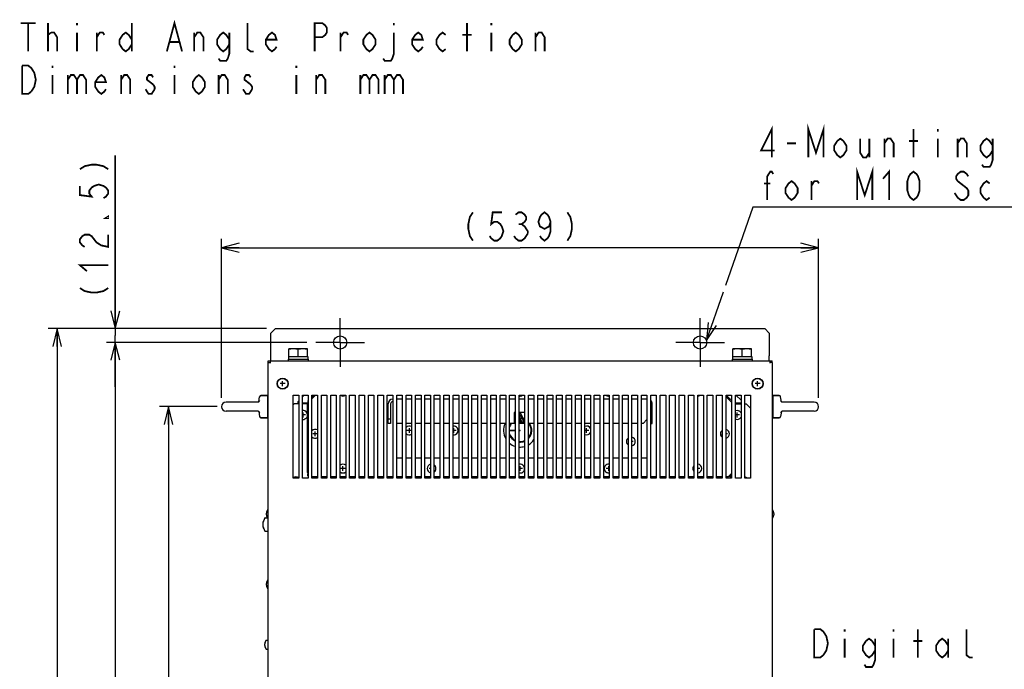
# Model space of a CAD drawing. Extents: x 27 to 410, y 33 to 287.
# Tile 22 of 31: x 27 to 138, y 202 to 275. Entities that reach past the tile are written whole.
import ezdxf

# ---------------------------------------------------------------- set-up
doc = ezdxf.new("R2010")
doc.units = 0
doc.header["$LTSCALE"] = 23.1
doc.linetypes.add('CENTER', pattern=[0.6, 0.375, -0.075, 0.075, -0.075])
doc.layers.get('0').update_dxf_attribs({"linetype": 'CONTINUOUS'})
for name, color, linetype in [('ALL_AXIS', 7, 'CONTINUOUS'), ('ALL_CHAMFER_FEAT', 7, 'CONTINUOUS'), ('ALL_CURVE', 7, 'CONTINUOUS'), ('ALL_DIM', 7, 'CONTINUOUS'), ('ALL_FEATURES', 7, 'CONTINUOUS'), ('ALL_NOTE', 7, 'CONTINUOUS')]:
    doc.layers.add(name, color=color, linetype=linetype)
doc.dimstyles.get("Standard").update_dxf_attribs({"dimtxt": 2.5, "dimasz": 2.5, "dimexe": 1.25, "dimexo": 0.625, "dimtad": 1, "dimcen": 2.5, "dimazin": 3, "dimtfac": 1, "dimtmove": 0, "dimatfit": 3})

# ---------------------------------------------------------------- blocks, each defined once
blk = doc.blocks.new('_OPEN')
at = {"color": 0, "linetype": 'BYBLOCK'}
for p, q in [((0, 0), (-1, 0.25)), ((-1, -0.25), (0, 0)), ((-1, 0), (0, 0))]:
    blk.add_line(p, q, dxfattribs=at)
blk = doc.blocks.new('*D5')
at = {"layer": 'ALL_DIM', "color": 2, "linetype": 'CONTINUOUS'}
for p, q in [((59.76, 238.42), (37.12, 238.42)), ((38.12, 238.42), (38.12, 195.92)), ((38.12, 153.42), (38.12, 195.92)), ((43.2, 153.42), (37.12, 153.42)), ((59.76, 153.42), (45.43, 153.42))]:
    blk.add_line(p, q, dxfattribs=at)
at = {"layer": 'ALL_DIM', "color": 2, "linetype": 'CONTINUOUS', "xscale": 2, "yscale": 2, "zscale": 2}
for p, rotation in [((38.12, 238.42), 90), ((38.12, 153.42), 270)]:
    blk.add_blockref('_OPEN', p, dxfattribs=dict(at, rotation=rotation))
blk = doc.blocks.new('*D6')
at = {"layer": 'ALL_DIM', "color": 2, "linetype": 'CONTINUOUS'}
for p, q in [((49.62, 231.17), (43.12, 231.17)), ((44.12, 231.17), (44.12, 195.54)), ((44.12, 159.92), (44.12, 195.54)), ((49.62, 159.92), (43.12, 159.92))]:
    blk.add_line(p, q, dxfattribs=at)
at = {"layer": 'ALL_DIM', "color": 2, "linetype": 'CONTINUOUS', "xscale": 2, "yscale": 2, "zscale": 2}
for p, rotation in [((44.12, 231.17), 90), ((44.12, 159.92), 270)]:
    blk.add_blockref('_OPEN', p, dxfattribs=dict(at, rotation=rotation))
blk = doc.blocks.new('*D8')
at = {"layer": 'ALL_DIM', "color": 2, "linetype": 'CONTINUOUS'}
for p, q in [((55.2, 239.98), (30.55, 239.98)), ((31.55, 239.98), (31.55, 195.92)), ((31.55, 151.85), (31.55, 195.92)), ((43.01, 151.85), (30.55, 151.85)), ((55.2, 151.85), (45.27, 151.85))]:
    blk.add_line(p, q, dxfattribs=at)
at = {"layer": 'ALL_DIM', "color": 2, "linetype": 'CONTINUOUS', "xscale": 2, "yscale": 2, "zscale": 2}
for p, rotation in [((31.55, 239.98), 90), ((31.55, 151.85), 270)]:
    blk.add_blockref('_OPEN', p, dxfattribs=dict(at, rotation=rotation))
blk = doc.blocks.new('*D29')
at = {"color": 2, "linetype": 'CONTINUOUS'}
for p, q in [((38.12, 239.98), (38.12, 259.53)), ((38.12, 259.53), (38.12, 239.2)), ((55.2, 239.98), (37.12, 239.98)), ((38.12, 233.42), (38.12, 239.2)), ((59.76, 238.42), (37.12, 238.42)), ((38.12, 238.42), (38.12, 233.42))]:
    blk.add_line(p, q, dxfattribs=at)
at = {"color": 2, "linetype": 'CONTINUOUS', "xscale": 2, "yscale": 2, "zscale": 2}
for p, rotation in [((38.12, 239.98), 270), ((38.12, 238.42), 90)]:
    blk.add_blockref('_OPEN', p, dxfattribs=dict(at, rotation=rotation))
blk = doc.blocks.new('*D32')
at = {"color": 2, "linetype": 'CONTINUOUS'}
for p, q in [((50.12, 232.17), (50.12, 250.12)), ((117.52, 232.17), (117.52, 250.12)), ((50.12, 249.12), (83.82, 249.12)), ((117.52, 249.12), (83.82, 249.12))]:
    blk.add_line(p, q, dxfattribs=at)
at = {"color": 2, "linetype": 'CONTINUOUS', "xscale": 2, "yscale": 2, "zscale": 2, "rotation": 180}
blk.add_blockref('_OPEN', (50.12, 249.12), dxfattribs=at)
at = {"color": 2, "linetype": 'CONTINUOUS', "xscale": 2, "yscale": 2, "zscale": 2}
blk.add_blockref('_OPEN', (117.52, 249.12), dxfattribs=at)

msp = doc.modelspace()

# ---------------------------------------------------------------- linework, layer by layer
at = {"color": 2, "linetype": 'CONTINUOUS', "const_width": 0.2}
for points in [[(34.123, 257.983), (34.657, 258.327), (35.457, 258.499), (35.99, 258.499), (36.79, 258.327), (37.323, 257.983)], [(34.123, 256.091), (34.123, 255.059), (35.457, 254.887), (35.19, 255.231), (35.19, 255.575), (35.457, 255.919), (35.723, 256.091), (36.257, 256.263), (36.79, 256.091), (37.057, 255.919), (37.323, 255.575), (37.323, 255.231), (37.057, 254.887), (36.79, 254.715)], [(37.323, 252.651), (37.323, 252.479), (37.057, 252.479), (37.323, 252.651)], [(78.491, 253.115), (78.147, 252.582), (77.975, 251.782), (77.975, 251.249), (78.147, 250.449), (78.491, 249.915)], [(81.759, 253.115), (80.727, 253.115), (80.555, 251.782), (80.899, 252.049), (81.243, 252.049), (81.587, 251.782), (81.759, 251.515), (81.931, 250.982), (81.759, 250.449), (81.587, 250.182), (81.243, 249.915), (80.899, 249.915), (80.555, 250.182), (80.383, 250.449)], [(83.307, 252.849), (83.651, 253.115), (83.995, 253.115), (84.339, 252.849), (84.511, 252.582), (84.511, 252.315), (84.339, 252.049), (83.995, 251.782), (84.339, 251.515), (84.511, 251.249), (84.683, 250.982), (84.683, 250.715)], [(87.263, 252.049), (87.091, 251.515), (86.575, 251.249), (86.059, 251.515), (85.887, 252.049), (86.059, 252.582), (86.231, 252.849), (86.575, 253.115), (86.919, 252.849), (87.091, 252.582), (87.263, 252.049), (87.263, 250.982), (87.091, 250.449), (86.919, 250.182), (86.575, 249.915), (86.231, 250.182), (86.059, 250.449)], [(89.155, 253.115), (89.499, 252.582), (89.671, 251.782), (89.671, 251.249), (89.499, 250.449), (89.155, 249.915)], [(83.651, 251.782), (83.995, 251.782)], [(34.657, 249.211), (34.39, 249.383), (34.123, 249.727), (34.123, 250.071), (34.39, 250.415), (34.657, 250.587), (35.19, 250.587), (35.457, 250.415), (35.723, 250.071), (35.99, 249.727), (36.523, 249.383), (37.323, 249.211), (37.323, 250.587)], [(84.683, 250.715), (84.339, 250.182), (83.995, 249.915), (83.651, 249.915), (83.307, 250.182), (83.135, 250.449)], [(34.923, 246.459), (34.123, 247.147), (37.323, 247.147)], [(34.123, 244.567), (34.657, 244.223), (35.457, 244.051), (35.99, 244.051), (36.79, 244.223), (37.323, 244.567)]]:
    msp.add_lwpolyline(points, dxfattribs=at)
at = {"layer": 'ALL_AXIS', "color": 7, "linetype": 'CENTER'}
for p, q in [((63.511, 238.415), (63.511, 241.165)), ((104.136, 238.415), (104.136, 241.165)), ((63.511, 238.415), (60.761, 238.415)), ((63.511, 238.415), (63.511, 235.665)), ((63.511, 238.415), (66.261, 238.415)), ((104.136, 238.415), (101.386, 238.415)), ((104.136, 238.415), (104.136, 235.665)), ((104.136, 238.415), (106.886, 238.415))]:
    msp.add_line(p, q, dxfattribs=at)
at = {"layer": 'ALL_AXIS', "color": 7, "linetype": 'CONTINUOUS'}
for p, q in [((57.667, 236.828), (57.667, 236.515)), ((57.667, 236.828), (59.854, 236.828)), ((57.698, 236.828), (57.698, 237.703)), ((59.823, 237.703), (57.698, 237.703)), ((58.761, 236.828), (58.761, 237.608)), ((59.823, 236.828), (59.823, 237.703)), ((59.854, 236.828), (59.854, 236.515)), ((107.792, 236.828), (107.792, 236.515)), ((107.792, 236.828), (109.979, 236.828)), ((107.823, 236.828), (107.823, 237.703)), ((109.948, 237.703), (107.823, 237.703)), ((108.886, 236.828), (108.886, 237.608)), ((109.948, 236.828), (109.948, 237.703)), ((109.979, 236.828), (109.979, 236.515)), ((57.636, 236.515), (57.636, 236.34)), ((57.636, 236.515), (59.886, 236.515)), ((59.886, 236.515), (59.886, 236.34)), ((107.761, 236.515), (107.761, 236.34)), ((107.761, 236.515), (110.011, 236.515)), ((110.011, 236.515), (110.011, 236.34)), ((54.565, 232.415), (55.311, 232.415)), ((55.311, 232.415), (55.311, 229.915)), ((90.073, 223.078), (90.073, 232.453)), ((90.073, 232.453), (90.698, 232.453)), ((90.698, 232.453), (90.698, 223.078)), ((91.136, 223.078), (91.136, 232.453)), ((91.136, 232.453), (91.761, 232.453)), ((91.761, 232.453), (91.761, 223.078)), ((92.198, 223.078), (92.198, 232.453)), ((92.198, 232.453), (92.823, 232.453)), ((92.823, 232.453), (92.823, 223.078)), ((93.261, 223.078), (93.261, 232.453)), ((93.261, 232.453), (93.886, 232.453)), ((93.886, 232.453), (93.886, 223.078)), ((94.323, 223.078), (94.323, 232.453)), ((94.323, 232.453), (94.948, 232.453)), ((94.948, 232.453), (94.948, 223.078)), ((95.386, 223.078), (95.386, 232.453)), ((95.386, 232.453), (96.011, 232.453)), ((96.011, 232.453), (96.011, 223.078)), ((96.448, 223.078), (96.448, 232.453)), ((96.448, 232.453), (97.073, 232.453)), ((97.073, 232.453), (97.073, 223.078)), ((97.511, 223.078), (97.511, 232.453)), ((97.511, 232.453), (98.136, 232.453)), ((98.136, 232.453), (98.136, 223.078)), ((98.573, 223.078), (98.573, 232.453)), ((98.573, 232.453), (99.198, 232.453)), ((99.198, 232.453), (99.198, 223.078)), ((99.636, 223.078), (99.636, 232.453)), ((99.636, 232.453), (100.261, 232.453)), ((100.261, 232.453), (100.261, 223.078)), ((100.698, 223.078), (100.698, 232.453)), ((100.698, 232.453), (101.323, 232.453)), ((101.323, 232.453), (101.323, 223.078)), ((101.761, 223.078), (101.761, 232.453)), ((101.761, 232.453), (102.386, 232.453)), ((102.386, 232.453), (102.386, 223.078)), ((102.823, 223.078), (102.823, 232.453)), ((102.823, 232.453), (103.448, 232.453)), ((103.448, 232.453), (103.448, 223.078)), ((103.886, 223.078), (103.886, 232.453)), ((103.886, 232.453), (104.511, 232.453)), ((104.511, 232.453), (104.511, 223.078)), ((104.948, 223.078), (104.948, 232.453)), ((104.948, 232.453), (105.573, 232.453)), ((105.573, 232.453), (105.573, 223.078)), ((106.011, 223.078), (106.011, 232.453)), ((106.011, 232.453), (106.636, 232.453)), ((106.636, 232.453), (106.636, 223.078)), ((107.073, 223.078), (107.073, 232.453)), ((107.073, 232.453), (107.698, 232.453)), ((107.698, 232.453), (107.698, 223.078)), ((108.136, 223.078), (108.136, 232.453)), ((108.136, 232.453), (108.761, 232.453)), ((108.761, 232.453), (108.761, 223.078)), ((109.198, 223.078), (109.198, 232.453)), ((109.198, 232.453), (109.823, 232.453)), ((109.823, 232.453), (109.823, 223.078)), ((112.336, 232.415), (112.336, 229.915)), ((113.082, 232.415), (112.336, 232.415)), ((54.255, 231.665), (50.623, 231.665)), ((54.333, 231.728), (54.417, 232.288)), ((55.311, 232.315), (55.373, 232.315)), ((112.336, 232.315), (112.273, 232.315)), ((113.314, 231.728), (113.23, 232.288)), ((117.023, 231.665), (113.391, 231.665)), ((54.255, 230.665), (50.623, 230.665)), ((54.333, 230.602), (54.417, 230.043)), ((113.314, 230.602), (113.23, 230.043)), ((117.023, 230.665), (113.391, 230.665)), ((54.565, 229.915), (55.311, 229.915)), ((55.311, 230.015), (55.373, 230.015)), ((112.336, 230.015), (112.273, 230.015)), ((113.082, 229.915), (112.336, 229.915)), ((90.698, 223.078), (90.073, 223.078)), ((91.761, 223.078), (91.136, 223.078)), ((92.823, 223.078), (92.198, 223.078)), ((93.886, 223.078), (93.261, 223.078)), ((94.948, 223.078), (94.323, 223.078)), ((96.011, 223.078), (95.386, 223.078)), ((97.073, 223.078), (96.448, 223.078)), ((98.136, 223.078), (97.511, 223.078)), ((99.198, 223.078), (98.573, 223.078)), ((100.261, 223.078), (99.636, 223.078)), ((101.323, 223.078), (100.698, 223.078)), ((102.386, 223.078), (101.761, 223.078)), ((103.448, 223.078), (102.823, 223.078)), ((104.511, 223.078), (103.886, 223.078)), ((105.573, 223.078), (104.948, 223.078)), ((106.636, 223.078), (106.011, 223.078)), ((107.698, 223.078), (107.073, 223.078)), ((108.761, 223.078), (108.136, 223.078)), ((109.823, 223.078), (109.198, 223.078)), ((55.339, 219.54), (55.373, 219.54)), ((112.308, 219.54), (112.273, 219.54)), ((55.03, 218.603), (55.29, 218.603)), ((55.339, 218.54), (55.373, 218.54)), ((55.348, 218.54), (55.348, 217.09)), ((112.308, 218.54), (112.273, 218.54)), ((55.03, 217.103), (55.348, 217.103)), ((55.348, 217.09), (55.373, 217.09)), ((55.339, 211.603), (55.373, 211.603)), ((55.339, 210.603), (55.373, 210.603)), ((55.151, 204.79), (55.361, 204.79)), ((55.361, 203.79), (55.361, 204.79)), ((55.361, 204.765), (55.373, 204.765)), ((55.151, 203.79), (55.361, 203.79)), ((55.361, 203.815), (55.373, 203.815))]:
    msp.add_line(p, q, dxfattribs=at)
at = {"layer": 'ALL_AXIS', "color": 3, "linetype": 'CONTINUOUS'}
for p, q in [((59.261, 232.259), (59.454, 232.453)), ((108.192, 232.453), (108.761, 231.884)), ((58.755, 231.754), (58.823, 231.822)), ((58.755, 231.566), (58.755, 231.754))]:
    msp.add_line(p, q, dxfattribs=at)
at = {"layer": 'ALL_AXIS', "color": 7, "linetype": 'CONTINUOUS'}
for points in [[(58.229, 237.703), (58.125, 237.699), (58.021, 237.687), (57.916, 237.668), (57.809, 237.642), (57.698, 237.608)], [(58.761, 237.608), (58.65, 237.642), (58.543, 237.668), (58.438, 237.687), (58.334, 237.699), (58.229, 237.703)], [(59.292, 237.703), (59.188, 237.699), (59.083, 237.687), (58.978, 237.668), (58.872, 237.642), (58.761, 237.608)], [(59.823, 237.608), (59.712, 237.642), (59.606, 237.668), (59.501, 237.687), (59.396, 237.699), (59.292, 237.703)], [(108.354, 237.703), (108.25, 237.699), (108.146, 237.687), (108.041, 237.668), (107.934, 237.642), (107.823, 237.608)], [(108.886, 237.608), (108.775, 237.642), (108.668, 237.668), (108.563, 237.687), (108.459, 237.699), (108.354, 237.703)], [(109.417, 237.703), (109.313, 237.699), (109.208, 237.687), (109.103, 237.668), (108.997, 237.642), (108.886, 237.608)], [(109.948, 237.608), (109.837, 237.642), (109.731, 237.668), (109.626, 237.687), (109.521, 237.699), (109.417, 237.703)]]:
    msp.add_lwpolyline(points, dxfattribs=at)
for centre, radius in [((63.511, 238.415), 0.75), ((104.136, 238.415), 0.75), ((57.011, 233.765), 0.588), ((110.636, 233.765), 0.588)]:
    msp.add_circle(centre, radius, dxfattribs=at)
for centre, radius, start, end in [((83.823, 232.865), 0.5, 255.47909, 270), ((50.623, 231.165), 0.5, 90, 270), ((117.023, 231.165), 0.5, 270, 90), ((59.323, 230.228), 0.5, 1.99641, 90), ((108.323, 230.228), 0.5, 28.75349, 90), ((83.823, 228.478), 1.25, 140.64649, 162.53498), ((83.823, 228.478), 1.312, 143.10284, 155.02327), ((83.823, 228.478), 1.312, 315.62292, 36.89716), ((108.323, 230.228), 0.5, 247.90458, 270), ((76.323, 228.478), 0.5, 270, 357.89937), ((83.823, 228.478), 1.25, 197.46502, 243.06303), ((83.823, 228.478), 1.312, 204.97673, 244.56751), ((83.823, 228.478), 0.875, 178.76151, 181.23849), ((83.823, 228.478), 1.25, 319.052, 351.63502), ((83.823, 228.478), 1.25, 352.83438, 353.79498), ((91.323, 228.478), 0.5, 247.90458, 331.24651), ((106.948, 228.103), 0.5, 181.99641, 231.19602), ((106.948, 228.103), 0.5, 1.99641, 75.47909), ((83.823, 228.478), 1.25, 264.21961, 293.65388), ((83.823, 228.478), 1.312, 264.5257, 292.39547), ((96.323, 227.228), 0.5, 128.80398, 177.89937), ((96.323, 227.228), 0.5, 181.99641, 231.19602), ((63.823, 224.178), 0.5, 51.19602, 128.80398), ((73.823, 224.178), 0.5, 181.99641, 255.47909), ((83.823, 224.178), 0.5, 255.47909, 270), ((93.823, 224.178), 0.5, 181.99641, 270), ((103.823, 224.178), 0.5, 138.7866, 177.89937), ((103.823, 224.178), 0.5, 181.99641, 221.2134), ((55.973, 219.04), 0.812, 142.45568, 217.54432), ((111.673, 219.04), 0.812, 322.45568, 37.54432), ((56.023, 217.853), 1.25, 143.41893, 216.58107), ((55.973, 211.103), 0.812, 142.45568, 217.54432), ((55.786, 204.29), 0.812, 142.45568, 217.54432)]:
    msp.add_arc(centre, radius, start, end, dxfattribs=at)
at = {"layer": 'ALL_AXIS', "color": 3, "linetype": 'CONTINUOUS'}
for start, end in [(155.11606, 209.9171), (230.62811, 252.50808), (300, 326.6266), (266.16924, 285.47406)]:
    msp.add_arc((83.823, 228.478), 1.875, start, end, dxfattribs=at)
at = {"layer": 'ALL_CHAMFER_FEAT', "color": 7, "linetype": 'CONTINUOUS'}
for p, q in [((55.698, 239.478), (56.198, 239.978)), ((55.698, 236.903), (55.698, 239.478)), ((56.198, 239.978), (111.448, 239.978)), ((111.448, 239.978), (111.948, 239.478)), ((111.948, 239.478), (111.948, 236.903)), ((59.886, 223.665), (59.823, 223.728)), ((107.698, 223.603), (107.323, 223.228)), ((60.948, 223.228), (60.323, 223.228)), ((62.011, 223.228), (61.386, 223.228)), ((63.073, 223.228), (62.448, 223.228)), ((64.136, 223.228), (63.511, 223.228)), ((65.198, 223.228), (64.573, 223.228)), ((66.261, 223.228), (65.636, 223.228)), ((67.323, 223.228), (66.698, 223.228)), ((68.386, 223.228), (67.761, 223.228)), ((69.448, 223.228), (68.823, 223.228)), ((70.511, 223.228), (69.886, 223.228)), ((71.573, 223.228), (70.948, 223.228)), ((72.636, 223.228), (72.011, 223.228)), ((73.698, 223.228), (73.073, 223.228)), ((74.761, 223.228), (74.136, 223.228)), ((75.823, 223.228), (75.198, 223.228)), ((76.886, 223.228), (76.261, 223.228)), ((77.948, 223.228), (77.323, 223.228)), ((79.011, 223.228), (78.386, 223.228)), ((80.073, 223.228), (79.448, 223.228)), ((81.136, 223.228), (80.511, 223.228)), ((82.198, 223.228), (81.573, 223.228)), ((83.261, 223.228), (82.636, 223.228)), ((84.323, 223.228), (83.698, 223.228)), ((85.386, 223.228), (84.761, 223.228)), ((86.448, 223.228), (85.823, 223.228)), ((87.511, 223.228), (86.886, 223.228)), ((88.573, 223.228), (87.948, 223.228)), ((89.636, 223.228), (89.011, 223.228)), ((90.698, 223.228), (90.073, 223.228)), ((91.761, 223.228), (91.136, 223.228)), ((92.823, 223.228), (92.198, 223.228)), ((93.886, 223.228), (93.261, 223.228)), ((94.948, 223.228), (94.323, 223.228)), ((96.011, 223.228), (95.386, 223.228)), ((97.073, 223.228), (96.448, 223.228)), ((98.136, 223.228), (97.511, 223.228)), ((99.198, 223.228), (98.573, 223.228)), ((100.261, 223.228), (99.636, 223.228)), ((101.323, 223.228), (100.698, 223.228)), ((102.386, 223.228), (101.761, 223.228)), ((103.448, 223.228), (102.823, 223.228)), ((104.511, 223.228), (103.886, 223.228)), ((105.573, 223.228), (104.948, 223.228)), ((106.636, 223.228), (106.011, 223.228)), ((107.323, 223.228), (107.073, 223.228))]:
    msp.add_line(p, q, dxfattribs=at)
at = {"layer": 'ALL_CURVE', "color": 40, "linetype": 'CONTINUOUS'}
for p, q in [((57.279, 233.765), (56.742, 233.765)), ((57.011, 233.497), (57.011, 234.034)), ((110.904, 233.765), (110.367, 233.765)), ((110.636, 233.497), (110.636, 234.034)), ((59.598, 230.228), (59.261, 230.228)), ((59.323, 229.953), (59.323, 230.503)), ((108.598, 230.228), (108.136, 230.228)), ((108.323, 229.953), (108.323, 230.503)), ((60.948, 228.103), (60.423, 228.103)), ((60.698, 227.828), (60.698, 228.378)), ((71.573, 228.478), (71.048, 228.478)), ((71.323, 228.203), (71.323, 228.753)), ((76.598, 228.478), (76.261, 228.478)), ((76.323, 228.203), (76.323, 228.753)), ((91.598, 228.478), (91.136, 228.478)), ((91.323, 228.203), (91.323, 228.753)), ((107.223, 228.103), (107.073, 228.103)), ((96.598, 227.228), (96.448, 227.228)), ((64.098, 224.178), (63.548, 224.178)), ((63.823, 223.903), (63.823, 224.453)), ((73.698, 224.178), (73.548, 224.178)), ((84.098, 224.178), (83.698, 224.178)), ((83.823, 223.903), (83.823, 224.453)), ((93.886, 224.178), (93.548, 224.178)), ((93.823, 223.903), (93.823, 224.453)), ((104.098, 224.178), (103.886, 224.178)), ((55.161, 219.04), (55.209, 219.04)), ((112.486, 219.04), (112.438, 219.04)), ((54.773, 217.853), (54.85, 217.853)), ((55.161, 211.103), (55.209, 211.103)), ((54.973, 204.29), (55.021, 204.29))]:
    msp.add_line(p, q, dxfattribs=at)
at = {"layer": 'ALL_CURVE', "color": 4, "linetype": 'CONTINUOUS'}
for p, q in [((83.823, 230.453), (83.698, 230.228)), ((83.823, 230.26), (83.698, 230.035)), ((83.823, 230.453), (84.323, 229.553)), ((83.823, 230.26), (84.289, 229.422)), ((83.261, 229.44), (83.198, 229.328)), ((83.198, 229.328), (83.261, 229.328)), ((84.053, 229.539), (83.698, 229.539)), ((83.698, 229.49), (84.053, 229.49)), ((83.698, 229.422), (84.289, 229.422)), ((83.698, 229.328), (84.323, 229.328)), ((84.053, 229.49), (84.053, 229.539))]:
    msp.add_line(p, q, dxfattribs=at)
at = {"layer": 'ALL_CURVE', "color": 40, "linetype": 'CONTINUOUS'}
for centre in [(57.011, 233.765), (110.636, 233.765)]:
    msp.add_circle(centre, 0.625, dxfattribs=at)
at = {"layer": 'ALL_CURVE', "color": 4, "linetype": 'CONTINUOUS'}
for centre, radius, start, end in [((83.9, 229.905), 0.201, 144.13503, 215.86497), ((83.9, 229.905), 0.17, 144.13503, 215.86497), ((83.75, 229.579), 0.0155, 144.13504, 324.13504), ((83.75, 230.014), 0.0155, 324.13504, 144.13502), ((83.599, 229.687), 0.17, 324.13503, 35.86497), ((83.599, 229.687), 0.201, 324.13503, 35.86497), ((83.974, 229.905), 0.201, 144.13503, 215.86497), ((83.974, 229.905), 0.17, 144.13503, 215.86497), ((83.823, 229.579), 0.0155, 144.13504, 324.13504), ((83.823, 230.014), 0.0155, 324.13504, 144.13502), ((83.673, 229.687), 0.17, 324.13503, 35.86497), ((83.673, 229.687), 0.201, 324.13503, 35.86497), ((84.051, 229.905), 0.201, 144.13503, 215.86497), ((84.051, 229.905), 0.17, 144.13503, 215.86497), ((83.9, 229.579), 0.0155, 144.13504, 324.13504), ((83.9, 230.014), 0.0155, 324.13504, 144.13502), ((83.75, 229.687), 0.17, 324.13503, 35.86497), ((83.75, 229.687), 0.201, 324.13503, 35.86497)]:
    msp.add_arc(centre, radius, start, end, dxfattribs=at)
at = {"layer": 'ALL_CURVE', "color": 40, "linetype": 'CONTINUOUS'}
for centre, radius, start, end in [((55.973, 219.04), 0.812, 160.21683, 199.78317), ((111.673, 219.04), 0.812, 340.21683, 19.78317), ((56.023, 217.853), 1.25, 159.8182, 200.1818), ((55.973, 211.103), 0.812, 160.21683, 199.78317), ((55.786, 204.29), 0.812, 160.21683, 199.78317)]:
    msp.add_arc(centre, radius, start, end, dxfattribs=at)
at = {"layer": 'ALL_FEATURES', "color": 7, "linetype": 'CONTINUOUS'}
for p, q in [((55.698, 236.34), (55.698, 236.903)), ((111.948, 236.34), (111.948, 236.903)), ((55.373, 173.003), (55.373, 236.14)), ((55.373, 236.14), (55.636, 236.14)), ((55.386, 236.14), (55.386, 236.34)), ((55.386, 236.34), (112.261, 236.34)), ((55.636, 236.078), (55.636, 236.34)), ((112.011, 236.34), (112.011, 236.078)), ((112.273, 236.14), (112.011, 236.14)), ((112.261, 236.14), (112.261, 236.34)), ((112.273, 236.14), (112.273, 173.003)), ((55.311, 232.415), (54.565, 232.415)), ((58.198, 223.078), (58.198, 232.453)), ((58.198, 232.453), (58.823, 232.453)), ((58.823, 232.453), (58.823, 223.078)), ((59.261, 223.078), (59.261, 232.453)), ((59.261, 232.453), (59.886, 232.453)), ((59.886, 232.453), (59.886, 223.078)), ((60.548, 232.453), (60.323, 232.228)), ((60.736, 232.453), (60.323, 232.04)), ((60.323, 223.078), (60.323, 232.453)), ((60.323, 232.453), (60.948, 232.453)), ((60.948, 232.453), (60.948, 223.078)), ((61.386, 223.078), (61.386, 232.453)), ((61.386, 232.453), (62.011, 232.453)), ((62.011, 232.453), (62.011, 223.078)), ((62.448, 223.078), (62.448, 232.453)), ((62.448, 232.453), (63.073, 232.453)), ((63.073, 232.453), (63.073, 223.078)), ((63.511, 223.078), (63.511, 232.453)), ((63.511, 232.453), (64.136, 232.453)), ((64.136, 232.453), (64.136, 223.078)), ((64.573, 223.078), (64.573, 232.453)), ((64.573, 232.453), (65.198, 232.453)), ((65.198, 232.453), (65.198, 223.078)), ((65.636, 223.078), (65.636, 232.453)), ((65.636, 232.453), (66.261, 232.453)), ((66.261, 232.453), (66.261, 223.078)), ((66.698, 223.078), (66.698, 232.453)), ((66.698, 232.453), (67.323, 232.453)), ((67.323, 232.453), (67.323, 223.078)), ((67.761, 223.078), (67.761, 232.453)), ((67.761, 232.453), (68.386, 232.453)), ((68.386, 232.453), (68.386, 223.078)), ((68.823, 223.078), (68.823, 232.453)), ((68.823, 232.453), (69.448, 232.453)), ((69.448, 232.453), (69.448, 223.078)), ((69.886, 223.078), (69.886, 232.453)), ((69.886, 232.453), (70.511, 232.453)), ((70.511, 232.453), (70.511, 223.078)), ((70.948, 223.078), (70.948, 232.453)), ((70.948, 232.453), (71.573, 232.453)), ((71.573, 232.453), (71.573, 223.078)), ((72.011, 223.078), (72.011, 232.453)), ((72.011, 232.453), (72.636, 232.453)), ((72.636, 232.453), (72.636, 223.078)), ((73.073, 223.078), (73.073, 232.453)), ((73.073, 232.453), (73.698, 232.453)), ((73.698, 232.453), (73.698, 223.078)), ((74.136, 223.078), (74.136, 232.453)), ((74.136, 232.453), (74.761, 232.453)), ((74.761, 232.453), (74.761, 223.078)), ((75.198, 223.078), (75.198, 232.453)), ((75.198, 232.453), (75.823, 232.453)), ((75.823, 232.453), (75.823, 223.078)), ((76.261, 223.078), (76.261, 232.453)), ((76.261, 232.453), (76.886, 232.453)), ((76.886, 232.453), (76.886, 223.078)), ((77.323, 223.078), (77.323, 232.453)), ((77.323, 232.453), (77.948, 232.453)), ((77.948, 232.453), (77.948, 223.078)), ((78.386, 223.078), (78.386, 232.453)), ((78.386, 232.453), (79.011, 232.453)), ((79.011, 232.453), (79.011, 223.078)), ((79.448, 223.078), (79.448, 232.453)), ((79.448, 232.453), (80.073, 232.453)), ((80.073, 232.453), (80.073, 223.078)), ((80.511, 223.078), (80.511, 232.453)), ((80.511, 232.453), (81.136, 232.453)), ((81.136, 232.453), (81.136, 223.078)), ((81.573, 223.078), (81.573, 232.453)), ((81.573, 232.453), (82.198, 232.453)), ((82.198, 232.453), (82.198, 223.078)), ((82.636, 223.078), (82.636, 232.453)), ((82.636, 232.453), (83.261, 232.453)), ((83.261, 232.453), (83.261, 223.078)), ((83.698, 223.078), (83.698, 232.453)), ((83.698, 232.453), (84.323, 232.453)), ((84.323, 232.453), (84.323, 223.078)), ((84.761, 223.078), (84.761, 232.453)), ((84.761, 232.453), (85.386, 232.453)), ((85.386, 232.453), (85.386, 223.078)), ((85.823, 223.078), (85.823, 232.453)), ((85.823, 232.453), (86.448, 232.453)), ((86.448, 232.453), (86.448, 223.078)), ((86.886, 223.078), (86.886, 232.453)), ((86.886, 232.453), (87.511, 232.453)), ((87.511, 232.453), (87.511, 223.078)), ((87.948, 223.078), (87.948, 232.453)), ((87.948, 232.453), (88.573, 232.453)), ((88.573, 232.453), (88.573, 223.078)), ((89.011, 223.078), (89.011, 232.453)), ((89.011, 232.453), (89.636, 232.453)), ((89.636, 232.453), (89.636, 223.078)), ((107.511, 232.04), (107.098, 232.453)), ((112.336, 232.415), (113.082, 232.415)), ((54.247, 231.667), (54.243, 231.666)), ((54.246, 231.667), (54.243, 231.666)), ((54.252, 231.669), (54.246, 231.667)), ((54.254, 231.665), (54.254, 231.665)), ((54.28, 231.683), (54.265, 231.674)), ((54.324, 231.718), (54.292, 231.691)), ((54.396, 231.838), (54.396, 231.838)), ((58.311, 231.503), (58.198, 231.39)), ((58.823, 231.503), (58.311, 231.503)), ((59.823, 231.503), (59.261, 231.503)), ((59.886, 231.603), (59.823, 231.54)), ((59.823, 223.728), (59.823, 231.54)), ((59.873, 231.817), (59.873, 231.59)), ((68.911, 229.265), (68.911, 231.478)), ((70.511, 232.015), (69.886, 232.015)), ((71.573, 232.015), (70.948, 232.015)), ((72.636, 232.015), (72.011, 232.015)), ((73.698, 232.015), (73.073, 232.015)), ((74.761, 232.015), (74.136, 232.015)), ((75.823, 232.015), (75.198, 232.015)), ((76.886, 232.015), (76.261, 232.015)), ((77.948, 232.015), (77.323, 232.015)), ((79.011, 232.015), (78.386, 232.015)), ((80.073, 232.015), (79.448, 232.015)), ((81.136, 232.015), (80.511, 232.015)), ((82.198, 232.015), (81.573, 232.015)), ((83.261, 232.015), (82.636, 232.015)), ((84.323, 232.015), (83.698, 232.015)), ((85.386, 232.015), (84.761, 232.015)), ((86.448, 232.015), (85.823, 232.015)), ((87.511, 232.015), (86.886, 232.015)), ((88.573, 232.015), (87.948, 232.015)), ((89.636, 232.015), (89.011, 232.015)), ((90.698, 232.015), (90.073, 232.015)), ((91.761, 232.015), (91.136, 232.015)), ((92.823, 232.015), (92.198, 232.015)), ((93.886, 232.015), (93.261, 232.015)), ((94.948, 232.015), (94.323, 232.015)), ((96.011, 232.015), (95.386, 232.015)), ((97.073, 232.015), (96.448, 232.015)), ((98.136, 232.015), (97.511, 232.015)), ((98.736, 229.265), (98.736, 231.478)), ((107.698, 231.665), (107.073, 232.29)), ((108.136, 231.503), (108.761, 231.503)), ((109.198, 231.503), (109.336, 231.503)), ((109.823, 231.015), (109.336, 231.503)), ((113.25, 231.838), (113.25, 231.838)), ((113.322, 231.718), (113.314, 231.728)), ((113.364, 231.685), (113.354, 231.691)), ((113.4, 231.667), (113.382, 231.674)), ((113.394, 231.669), (113.382, 231.674)), ((113.404, 231.665), (113.4, 231.667)), ((54.242, 230.665), (54.246, 230.664)), ((54.246, 230.664), (54.264, 230.657)), ((54.253, 230.662), (54.254, 230.661)), ((54.254, 230.665), (54.254, 230.665)), ((54.324, 230.613), (54.331, 230.605)), ((54.396, 230.493), (54.396, 230.493)), ((54.396, 230.493), (54.396, 230.493)), ((83.136, 230.515), (83.136, 229.265)), ((83.261, 230.515), (83.136, 230.515)), ((84.323, 230.515), (83.698, 230.515)), ((113.25, 230.493), (113.25, 230.493)), ((113.323, 230.614), (113.355, 230.64)), ((113.367, 230.648), (113.383, 230.657)), ((113.383, 230.657), (113.394, 230.662)), ((113.392, 230.665), (113.392, 230.665)), ((113.4, 230.664), (113.403, 230.665)), ((113.402, 230.665), (113.404, 230.665)), ((55.311, 229.915), (54.565, 229.915)), ((69.198, 229.765), (68.911, 229.765)), ((69.198, 229.265), (68.911, 229.265)), ((69.886, 229.328), (69.948, 229.265)), ((70.511, 229.265), (69.948, 229.265)), ((71.573, 229.265), (70.948, 229.265)), ((72.636, 229.265), (72.011, 229.265)), ((73.698, 229.265), (73.073, 229.265)), ((74.761, 229.265), (74.136, 229.265)), ((75.823, 229.265), (75.198, 229.265)), ((76.886, 229.265), (76.261, 229.265)), ((77.948, 229.265), (77.323, 229.265)), ((79.011, 229.265), (78.386, 229.265)), ((80.073, 229.265), (79.448, 229.265)), ((81.136, 229.265), (80.511, 229.265)), ((82.198, 229.265), (81.573, 229.265)), ((83.261, 229.265), (82.636, 229.265)), ((84.323, 229.265), (83.698, 229.265)), ((85.386, 229.265), (84.761, 229.265)), ((86.448, 229.265), (85.823, 229.265)), ((87.511, 229.265), (86.886, 229.265)), ((88.573, 229.265), (87.948, 229.265)), ((89.636, 229.265), (89.011, 229.265)), ((90.698, 229.265), (90.073, 229.265)), ((91.761, 229.265), (91.136, 229.265)), ((92.823, 229.265), (92.198, 229.265)), ((93.886, 229.265), (93.261, 229.265)), ((94.948, 229.265), (94.323, 229.265)), ((96.011, 229.265), (95.386, 229.265)), ((97.073, 229.265), (96.448, 229.265)), ((97.698, 229.265), (97.511, 229.265)), ((97.698, 229.265), (98.136, 229.703)), ((98.573, 229.765), (98.736, 229.765)), ((98.573, 229.265), (98.736, 229.265)), ((112.336, 229.915), (113.082, 229.915)), ((82.636, 228.497), (83.261, 228.497)), ((82.636, 228.459), (83.261, 228.459)), ((83.698, 228.497), (83.823, 228.497)), ((83.698, 228.459), (83.823, 228.459)), ((83.823, 228.459), (83.823, 228.497)), ((59.811, 223.565), (59.811, 223.365)), ((59.811, 223.565), (59.886, 223.565)), ((59.873, 223.678), (59.873, 223.565)), ((107.573, 223.078), (107.573, 223.478)), ((107.698, 223.565), (107.661, 223.565)), ((58.823, 223.078), (58.198, 223.078)), ((59.886, 223.078), (59.261, 223.078)), ((59.886, 223.365), (59.811, 223.365)), ((60.948, 223.078), (60.323, 223.078)), ((62.011, 223.078), (61.386, 223.078)), ((63.073, 223.078), (62.448, 223.078)), ((64.136, 223.078), (63.511, 223.078)), ((65.198, 223.078), (64.573, 223.078)), ((66.261, 223.078), (65.636, 223.078)), ((67.323, 223.078), (66.698, 223.078)), ((68.386, 223.078), (67.761, 223.078)), ((69.448, 223.078), (68.823, 223.078)), ((70.511, 223.078), (69.886, 223.078)), ((71.573, 223.078), (70.948, 223.078)), ((72.636, 223.078), (72.011, 223.078)), ((73.698, 223.078), (73.073, 223.078)), ((74.761, 223.078), (74.136, 223.078)), ((75.823, 223.078), (75.198, 223.078)), ((76.886, 223.078), (76.261, 223.078)), ((77.948, 223.078), (77.323, 223.078)), ((79.011, 223.078), (78.386, 223.078)), ((80.073, 223.078), (79.448, 223.078)), ((81.136, 223.078), (80.511, 223.078)), ((82.198, 223.078), (81.573, 223.078)), ((83.261, 223.078), (82.636, 223.078)), ((84.323, 223.078), (83.698, 223.078)), ((85.386, 223.078), (84.761, 223.078)), ((86.448, 223.078), (85.823, 223.078)), ((87.511, 223.078), (86.886, 223.078)), ((88.573, 223.078), (87.948, 223.078)), ((89.636, 223.078), (89.011, 223.078)), ((107.398, 223.303), (107.573, 223.303)), ((107.673, 223.365), (107.673, 223.078)), ((107.673, 223.365), (107.698, 223.365))]:
    msp.add_line(p, q, dxfattribs=at)
at = {"layer": 'ALL_FEATURES', "color": 3, "linetype": 'CONTINUOUS'}
for p, q in [((58.823, 231.566), (58.755, 231.566)), ((59.849, 231.566), (59.261, 231.566)), ((69.198, 231.478), (69.198, 229.265)), ((108.761, 231.566), (108.136, 231.566)), ((69.886, 225.39), (70.511, 225.39)), ((70.948, 225.39), (71.573, 225.39)), ((72.011, 225.39), (72.636, 225.39)), ((73.073, 225.39), (73.698, 225.39)), ((74.136, 225.39), (74.761, 225.39)), ((75.198, 225.39), (75.823, 225.39)), ((76.261, 225.39), (76.886, 225.39)), ((77.323, 225.39), (77.948, 225.39)), ((78.386, 225.39), (79.011, 225.39)), ((79.448, 225.39), (80.073, 225.39)), ((80.511, 225.39), (81.136, 225.39)), ((81.573, 225.39), (82.198, 225.39)), ((82.636, 225.39), (83.261, 225.39)), ((83.698, 225.39), (84.323, 225.39)), ((84.761, 225.39), (85.386, 225.39)), ((85.823, 225.39), (86.448, 225.39)), ((86.886, 225.39), (87.511, 225.39)), ((87.948, 225.39), (88.573, 225.39)), ((89.011, 225.39), (89.636, 225.39)), ((90.073, 225.39), (90.698, 225.39)), ((91.136, 225.39), (91.761, 225.39)), ((92.198, 225.39), (92.823, 225.39)), ((93.261, 225.39), (93.886, 225.39)), ((94.323, 225.39), (94.948, 225.39)), ((95.386, 225.39), (96.011, 225.39)), ((96.448, 225.39), (97.073, 225.39)), ((97.511, 225.39), (98.136, 225.39))]:
    msp.add_line(p, q, dxfattribs=at)
at = {"layer": 'ALL_FEATURES', "color": 7, "linetype": 'CONTINUOUS'}
for points in [[(54.396, 231.838), (54.386, 231.81), (54.357, 231.757), (54.324, 231.718), (54.293, 231.691), (54.266, 231.675), (54.247, 231.667)], [(59.886, 231.859), (59.878, 231.845), (59.873, 231.817)], [(107.511, 232.04), (107.562, 232.013), (107.611, 231.984), (107.656, 231.957), (107.696, 231.929), (107.698, 231.927)], [(113.382, 231.674), (113.355, 231.69), (113.322, 231.719), (113.288, 231.76), (113.259, 231.814), (113.25, 231.838)], [(54.264, 230.657), (54.292, 230.641), (54.325, 230.612), (54.358, 230.571), (54.387, 230.517), (54.396, 230.493)], [(54.265, 230.657), (54.266, 230.656), (54.282, 230.647)], [(54.292, 230.64), (54.293, 230.64), (54.324, 230.613)], [(113.25, 230.493), (113.261, 230.521), (113.29, 230.574), (113.322, 230.613), (113.354, 230.64), (113.381, 230.656), (113.4, 230.664)]]:
    msp.add_lwpolyline(points, dxfattribs=at)
for centre, radius, start, end in [((54.565, 232.265), 0.15, 90, 171.46923), ((63.823, 232.865), 0.5, 235.58866, 304.39745), ((73.823, 232.865), 0.5, 235.58866, 255.58832), ((83.823, 232.865), 0.5, 255.58832, 304.39745), ((93.823, 232.865), 0.5, 235.58866, 277.11865), ((103.823, 232.865), 0.5, 277.11865, 304.39745), ((113.082, 232.265), 0.15, 8.53077, 90), ((69.448, 231.478), 0.537, 90, 180), ((98.198, 231.478), 0.537, 0, 45.54833), ((59.323, 230.228), 0.5, 262.88115, 97.11865), ((108.323, 230.228), 0.5, 28.82705, 111.99917), ((54.565, 230.065), 0.15, 188.53077, 270), ((83.823, 228.478), 1.25, 140.88188, 162.01923), ((83.823, 228.478), 1.25, 318.72845, 39.16065), ((108.323, 230.228), 0.5, 248.00004, 331.19406), ((113.082, 230.065), 0.15, 270, 351.46923), ((60.698, 228.103), 0.5, 59.97263, 138.74201), ((71.323, 228.478), 0.5, 59.97263, 138.74201), ((71.323, 228.478), 0.5, 221.25048, 300.02645), ((76.323, 228.478), 0.5, 262.88115, 97.11865), ((83.823, 228.478), 1.25, 197.98077, 243.21492), ((91.323, 228.478), 0.5, 28.82705, 111.99917), ((91.323, 228.478), 0.5, 248.00004, 331.19406), ((106.948, 228.103), 0.5, 128.78605, 231.21398), ((106.948, 228.103), 0.5, 284.41181, 75.58832), ((60.698, 228.103), 0.5, 221.25048, 300.02645), ((83.823, 228.478), 1.25, 264.24728, 293.6133), ((96.323, 227.228), 0.5, 128.78605, 231.21398), ((96.323, 227.228), 0.5, 284.41181, 75.58832), ((63.823, 224.178), 0.5, 51.21398, 128.78605), ((73.823, 224.178), 0.5, 104.41181, 255.58832), ((73.823, 224.178), 0.5, 308.78605, 51.21398), ((83.823, 224.178), 0.5, 255.58832, 104.41181), ((93.823, 224.178), 0.5, 82.88115, 277.11865), ((103.823, 224.178), 0.5, 277.11865, 82.88115), ((63.823, 224.178), 0.5, 231.21398, 308.78605), ((103.823, 224.178), 0.5, 138.74201, 221.25048), ((58.511, 222.728), 0.5, 51.21398, 128.78605), ((63.823, 222.728), 0.5, 51.21398, 128.78605), ((73.823, 222.728), 0.5, 104.41181, 135.44179), ((73.823, 222.728), 0.5, 44.55465, 51.21398), ((83.823, 222.728), 0.5, 44.55465, 104.41181), ((93.823, 222.728), 0.5, 82.88115, 135.44179), ((103.823, 222.728), 0.5, 44.55465, 82.88115), ((109.136, 222.728), 0.5, 44.55465, 82.88115), ((55.339, 219.528), 0.0125, 90, 142.45568), ((112.308, 219.528), 0.0125, 37.54432, 90), ((55.03, 218.59), 0.0125, 90, 143.41893), ((55.339, 218.553), 0.0125, 217.54432, 270), ((112.308, 218.553), 0.0125, 270, 322.45568), ((55.03, 217.115), 0.0125, 216.58107, 270), ((55.339, 211.59), 0.0125, 90, 142.45568), ((55.339, 210.615), 0.0125, 217.54432, 270), ((55.151, 204.778), 0.0125, 90, 142.45568), ((55.151, 203.803), 0.0125, 217.54432, 270)]:
    msp.add_arc(centre, radius, start, end, dxfattribs=at)
at = {"layer": 'ALL_FEATURES', "color": 3, "linetype": 'CONTINUOUS'}
msp.add_arc((69.448, 231.478), 0.25, 90, 180, dxfattribs=at)
at = {"layer": 'ALL_NOTE', "color": 2, "linetype": 'CONTINUOUS'}
for p, q in [((110.092, 253.709), (107.022, 244.867)), ((151.622, 253.709), (110.092, 253.709)), ((104.855, 238.627), (106.77, 244.14))]:
    msp.add_line(p, q, dxfattribs=at)
at = {"layer": 'ALL_NOTE', "color": 2, "linetype": 'CONTINUOUS', "const_width": 0.2}
for points in [[(27.427, 274.488), (29.147, 274.488)], [(28.287, 274.488), (28.287, 271.288)], [(30.523, 271.288), (30.523, 274.488)], [(33.791, 274.488), (33.791, 274.222)], [(39.983, 274.488), (39.983, 271.288)], [(43.939, 271.288), (44.799, 274.488), (45.659, 271.288)], [(53.743, 271.288), (53.399, 271.288), (53.055, 271.555), (53.055, 274.488)], [(60.623, 271.288), (60.623, 274.488), (61.483, 274.488), (61.827, 274.222), (61.999, 273.955), (61.999, 273.422), (61.827, 273.155), (61.483, 272.888), (60.623, 272.888)], [(69.567, 274.488), (69.567, 274.222)], [(77.823, 271.288), (77.823, 274.488)], [(80.575, 274.488), (80.575, 274.222)], [(30.523, 273.155), (30.867, 273.422)], [(30.867, 273.422), (31.211, 273.422), (31.555, 272.888), (31.555, 271.288)], [(33.791, 273.422), (33.791, 271.288)], [(36.027, 271.288), (36.027, 273.422)], [(36.027, 272.888), (36.371, 273.422), (36.715, 273.422), (36.887, 273.155)], [(39.983, 272.088), (39.639, 271.555), (39.295, 271.288), (38.951, 271.555), (38.607, 272.088), (38.607, 272.622), (38.951, 273.155), (39.295, 273.422), (39.639, 273.155), (39.983, 272.622)], [(47.035, 271.288), (47.035, 273.422)], [(47.035, 272.888), (47.379, 273.422), (47.723, 273.422), (48.067, 272.888), (48.067, 271.288)], [(50.991, 272.088), (50.647, 271.555), (50.303, 271.288), (49.959, 271.555), (49.615, 272.088), (49.615, 272.622), (49.959, 273.155), (50.303, 273.422), (50.647, 273.155), (50.991, 272.622)], [(50.991, 273.422), (50.991, 271.022), (50.819, 270.488), (50.647, 270.222), (49.959, 270.222), (49.787, 270.488)], [(56.323, 271.822), (56.151, 271.555), (55.807, 271.288), (55.463, 271.555), (55.119, 272.088), (55.119, 272.622), (55.463, 273.155), (55.807, 273.422), (56.151, 273.155), (56.323, 272.622), (55.119, 272.622)], [(63.547, 271.288), (63.547, 273.422)], [(63.547, 272.888), (63.891, 273.422), (64.235, 273.422), (64.407, 273.155)], [(67.503, 272.088), (67.159, 271.555), (66.815, 271.288), (66.471, 271.555), (66.127, 272.088), (66.127, 272.622), (66.471, 273.155), (66.815, 273.422), (67.159, 273.155), (67.503, 272.622), (67.503, 272.088)], [(69.567, 273.422), (69.567, 271.022), (69.395, 270.488), (69.223, 270.222), (68.535, 270.222), (68.363, 270.488)], [(72.835, 271.822), (72.663, 271.555), (72.319, 271.288), (71.975, 271.555), (71.631, 272.088), (71.631, 272.622), (71.975, 273.155), (72.319, 273.422), (72.663, 273.155), (72.835, 272.622), (71.631, 272.622)], [(75.415, 271.555), (75.071, 271.288), (74.727, 271.555), (74.383, 272.088), (74.383, 272.622), (74.727, 273.155), (75.071, 273.422), (75.415, 273.155)], [(80.575, 273.422), (80.575, 271.288)], [(84.015, 272.088), (83.671, 271.555), (83.327, 271.288), (82.983, 271.555), (82.639, 272.088), (82.639, 272.622), (82.983, 273.155), (83.327, 273.422), (83.671, 273.155), (84.015, 272.622), (84.015, 272.088)], [(85.563, 271.288), (85.563, 273.422)], [(85.563, 272.888), (85.907, 273.422), (86.251, 273.422), (86.595, 272.888), (86.595, 271.288)], [(44.283, 272.355), (45.315, 272.355)], [(77.307, 273.155), (78.339, 273.155)], [(28.631, 266.755), (28.287, 266.488), (27.599, 266.488), (27.599, 269.688)], [(27.599, 269.688), (28.287, 269.688), (28.631, 269.422), (28.803, 269.155), (28.975, 268.888), (29.147, 268.088), (28.975, 267.288), (28.631, 266.755)], [(31.039, 269.688), (31.039, 269.422)], [(44.799, 269.688), (44.799, 269.422)], [(58.559, 269.688), (58.559, 269.422)], [(31.039, 268.622), (31.039, 266.488)], [(32.759, 268.622), (32.759, 266.488)], [(32.759, 268.088), (33.103, 268.622), (33.447, 268.622), (33.791, 268.088), (33.791, 266.488)], [(33.791, 268.088), (34.135, 268.622), (34.479, 268.622), (34.823, 268.088), (34.823, 266.488)], [(37.059, 267.022), (36.887, 266.755), (36.543, 266.488), (36.199, 266.755), (35.855, 267.288), (35.855, 267.822), (36.199, 268.355), (36.543, 268.622), (36.887, 268.355), (37.059, 267.822), (35.855, 267.822)], [(38.779, 266.488), (38.779, 268.622)], [(38.779, 268.088), (39.123, 268.622), (39.467, 268.622), (39.811, 268.088), (39.811, 266.488)], [(42.391, 268.355), (42.219, 268.622), (41.875, 268.622), (41.703, 268.355), (41.703, 268.088), (42.391, 267.555)], [(44.799, 268.622), (44.799, 266.488)], [(48.239, 267.288), (47.895, 266.755), (47.551, 266.488), (47.207, 266.755), (46.863, 267.288), (46.863, 267.822), (47.207, 268.355), (47.551, 268.622), (47.895, 268.355), (48.239, 267.822), (48.239, 267.288)], [(49.787, 266.488), (49.787, 268.622)], [(49.787, 268.088), (50.131, 268.622), (50.475, 268.622), (50.819, 268.088), (50.819, 266.488)], [(53.399, 268.355), (53.227, 268.622), (52.883, 268.622), (52.711, 268.355), (52.711, 268.088), (53.399, 267.555)], [(58.559, 268.622), (58.559, 266.488)], [(60.795, 266.488), (60.795, 268.622)], [(60.795, 268.088), (61.139, 268.622), (61.483, 268.622), (61.827, 268.088), (61.827, 266.488)], [(65.783, 268.622), (65.783, 266.488)], [(65.783, 268.088), (66.127, 268.622), (66.471, 268.622), (66.815, 268.088), (66.815, 266.488)], [(66.815, 268.088), (67.159, 268.622), (67.503, 268.622), (67.847, 268.088), (67.847, 266.488)], [(68.535, 268.622), (68.535, 266.488)], [(68.535, 268.088), (68.879, 268.622), (69.223, 268.622), (69.567, 268.088), (69.567, 266.488)], [(69.567, 268.088), (69.911, 268.622), (70.255, 268.622), (70.599, 268.088), (70.599, 266.488)], [(42.563, 267.022), (42.219, 266.488), (41.875, 266.488), (41.703, 266.755), (41.531, 267.022)], [(42.391, 267.555), (42.563, 267.288), (42.563, 267.022)], [(53.571, 267.022), (53.227, 266.488), (52.883, 266.488), (52.711, 266.755), (52.539, 267.022)], [(53.399, 267.555), (53.571, 267.288), (53.571, 267.022)], [(112.234, 259.309), (112.234, 262.509), (111.03, 260.109), (112.578, 260.109)], [(116.362, 259.309), (116.362, 262.509), (117.222, 259.842), (118.082, 262.509), (118.082, 259.309)], [(128.23, 259.309), (128.23, 262.509)], [(130.982, 262.509), (130.982, 262.242)], [(120.662, 260.109), (120.318, 259.575), (119.974, 259.309), (119.63, 259.575), (119.286, 260.109), (119.286, 260.642), (119.63, 261.175), (119.974, 261.442), (120.318, 261.175), (120.662, 260.642), (120.662, 260.109)], [(122.21, 261.442), (122.21, 259.842), (122.554, 259.309), (122.898, 259.309), (123.242, 259.842)], [(123.242, 261.442), (123.242, 259.309)], [(124.962, 260.909), (125.306, 261.442), (125.65, 261.442), (125.994, 260.909), (125.994, 259.309)], [(124.962, 259.309), (124.962, 261.442)], [(127.714, 261.175), (128.746, 261.175)], [(130.982, 261.442), (130.982, 259.309)], [(133.218, 260.909), (133.562, 261.442), (133.906, 261.442), (134.25, 260.909), (134.25, 259.309)], [(133.218, 259.309), (133.218, 261.442)], [(137.174, 260.109), (136.83, 259.575), (136.486, 259.309), (136.142, 259.575), (135.798, 260.109), (135.798, 260.642), (136.142, 261.175), (136.486, 261.442), (136.83, 261.175), (137.174, 260.642)], [(137.174, 261.442), (137.174, 259.042), (137.002, 258.509), (136.83, 258.242), (136.142, 258.242), (135.97, 258.509)], [(113.954, 260.909), (114.986, 260.909)], [(121.866, 254.509), (121.866, 257.709), (122.726, 255.042), (123.586, 257.709), (123.586, 254.509)], [(124.79, 256.909), (125.478, 257.709), (125.478, 254.509)], [(111.718, 254.509), (111.718, 257.175), (112.062, 257.709), (112.234, 257.709), (112.406, 257.442)], [(128.23, 254.509), (127.886, 254.775), (127.714, 255.042), (127.542, 255.575), (127.542, 256.642), (127.714, 257.175), (127.886, 257.442), (128.23, 257.709), (128.574, 257.442), (128.746, 257.175), (128.918, 256.642), (128.918, 255.575), (128.746, 255.042), (128.574, 254.775), (128.23, 254.509)], [(134.422, 257.175), (134.25, 257.442), (133.906, 257.709), (133.562, 257.709), (133.218, 257.442), (133.046, 257.175), (133.046, 256.909), (133.218, 256.642)], [(111.374, 256.375), (112.062, 256.375)], [(115.158, 255.309), (114.814, 254.775), (114.47, 254.509), (114.126, 254.775), (113.782, 255.309), (113.782, 255.842), (114.126, 256.375), (114.47, 256.642), (114.814, 256.375), (115.158, 255.842), (115.158, 255.309)], [(116.706, 256.109), (117.05, 256.642), (117.394, 256.642), (117.566, 256.375)], [(116.706, 254.509), (116.706, 256.642)], [(133.218, 256.642), (134.25, 255.842), (134.422, 255.575), (134.422, 255.042), (134.25, 254.775), (133.906, 254.509), (133.562, 254.509), (133.218, 254.775), (133.046, 255.042), (132.874, 255.309)], [(136.83, 254.775), (136.486, 254.509), (136.142, 254.775), (135.798, 255.309), (135.798, 255.842), (136.142, 256.375), (136.486, 256.642), (136.83, 256.375)], [(118.052, 203.102), (117.708, 202.835), (117.02, 202.835), (117.02, 206.035)], [(117.02, 206.035), (117.708, 206.035), (118.052, 205.768), (118.396, 205.235)], [(120.46, 206.035), (120.46, 205.768)], [(125.964, 206.035), (125.964, 205.768)], [(128.716, 202.835), (128.716, 206.035)], [(134.908, 202.835), (134.564, 202.835), (134.22, 203.102), (134.22, 206.035)], [(118.396, 205.235), (118.568, 204.435), (118.396, 203.635), (118.052, 203.102)], [(120.46, 204.968), (120.46, 202.835)], [(123.9, 203.635), (123.556, 203.102), (123.212, 202.835), (122.868, 203.102), (122.524, 203.635), (122.524, 204.168), (122.868, 204.702), (123.212, 204.968), (123.556, 204.702), (123.9, 204.168)], [(123.9, 204.968), (123.9, 202.568), (123.728, 202.035), (123.556, 201.768), (122.868, 201.768), (122.696, 202.035)], [(125.964, 204.968), (125.964, 202.835)], [(128.2, 204.702), (129.232, 204.702)], [(132.156, 203.635), (131.812, 203.102), (131.468, 202.835), (131.124, 203.102), (130.78, 203.635), (130.78, 204.168), (131.124, 204.702), (131.468, 204.968), (131.812, 204.702), (132.156, 204.168)], [(132.156, 204.968), (132.156, 202.835)]]:
    msp.add_lwpolyline(points, dxfattribs=at)
at = {"layer": 'ALL_NOTE', "color": 2, "linetype": 'CONTINUOUS'}
msp.add_lwpolyline([(105.039, 240.68), (104.855, 238.627), (105.984, 240.352)], dxfattribs=at)

# ---------------------------------------------------------------- dimensions: what is measured, and where the dimension line sits
at = {"color": 2, "linetype": 'CONTINUOUS'}
for base, p1, p2, angle, picture, middle in [((38.123, 239.978), (59.761, 238.415), (55.198, 239.978), 90, '*D29', (37.323, 243.019)), ((50.123, 249.115), (117.523, 232.165), (50.123, 232.165), 180, '*D32', (76.943, 249.915))]:
    dim = msp.add_linear_dim(base=base, p1=p1, p2=p2, angle=angle, dimstyle='Standard', dxfattribs=at)
    dim.commit()
    dim.dimension.update_dxf_attribs({"geometry": picture, "text_midpoint": middle, "dimtype": 128})
at = {"layer": 'ALL_DIM', "color": 2, "linetype": 'CONTINUOUS'}
for base, p1, p2, angle, picture, middle in [((31.547911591, 239.977973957), (55.19824257, 151.852973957), (55.19824257, 239.977973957), 90, '*D8', (30.747911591, 191.787473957)), ((38.123, 238.415), (59.761, 153.415), (59.761, 238.415), 90, '*D5', (37.323, 191.787)), ((44.123, 159.915), (49.623, 231.165), (49.623, 159.915), 270, '*D6', (43.323, 191.412))]:
    dim = msp.add_linear_dim(base=base, p1=p1, p2=p2, angle=angle, dimstyle='Standard', dxfattribs=at)
    dim.commit()
    dim.dimension.update_dxf_attribs({"geometry": picture, "text_midpoint": middle, "dimtype": 128})

doc.saveas('drawing.dxf')
